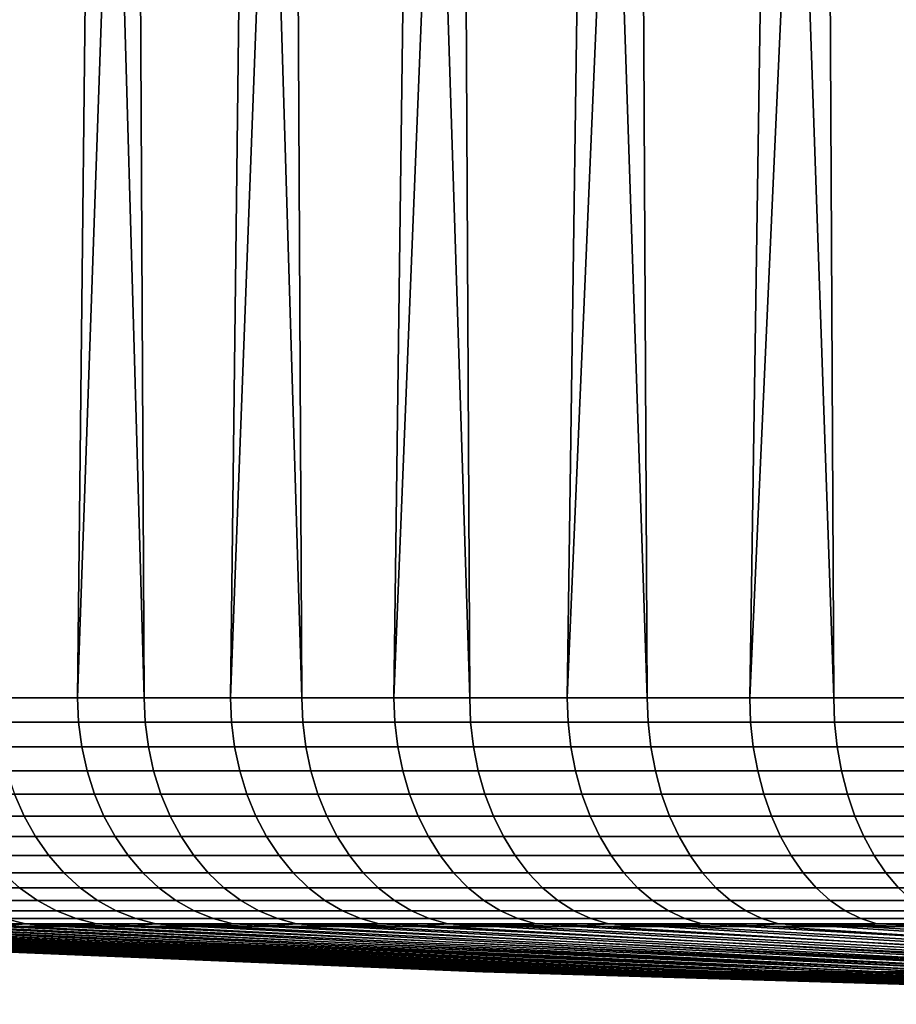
# Model space of a CAD drawing. Header units: metres. Extents: x -166 to 33, y -71 to 34.
# Tile 72 of 256: x -5.12 to -1.29, y -71.34 to -67.04. Entities that reach past the tile are written whole.
import ezdxf

# ---------------------------------------------------------------- set-up
doc = ezdxf.new("R2010")
doc.units = ezdxf.units.M
doc.layers.add('solid_12208131', color=7, linetype='CONTINUOUS')

msp = doc.modelspace()

# ---------------------------------------------------------------- linework, layer by layer
at = {"layer": 'solid_12208131'}
for points in [[(-5.281294, -56.073952, 54.67411), (-5.037714, -56.099998, 54.323673), (-5.487675, -69.997673, 54.976322), (-5.349568, -56.099998, 54.77005)], [(-5.487675, -69.997673, 54.976322), (-5.037714, -56.099998, 54.323673), (-4.713823, -56.099998, 53.885948), (-4.866391, -69.997673, 54.089035)], [(-4.575025, -69.997673, 78.29425), (-4.972073, -56.099998, 77.767075), (-5.286422, -56.099998, 77.322449), (-5.217487, -69.997673, 77.42218)], [(-4.851089, -56.073952, 77.927757), (-4.972073, -56.099998, 77.767075), (-4.575025, -69.997673, 78.29425), (-4.645736, -56.099998, 78.20298)], [(-4.646415, -56.073952, 53.80164), (-4.378137, -56.099998, 53.457207), (-4.866391, -69.997673, 54.089035), (-4.713823, -56.099998, 53.885948)], [(-4.866391, -69.997673, 54.089035), (-4.378137, -56.099998, 53.457207), (-4.030902, -56.099998, 53.037762), (-4.197982, -69.997673, 53.236687)], [(-3.886292, -69.997673, 79.130264), (-4.307653, -56.099998, 78.629837), (-4.645736, -56.099998, 78.20298), (-4.575025, -69.997673, 78.29425)], [(-4.184372, -56.073952, 78.776146), (-4.307653, -56.099998, 78.629837), (-3.886292, -69.997673, 79.130264), (-3.958076, -56.099998, 79.047325)], [(-3.965401, -56.073952, 52.964684), (-3.672378, -56.099998, 52.627926), (-4.197982, -69.997673, 53.236687), (-4.030902, -56.099998, 53.037762)], [(-4.197982, -69.997673, 53.236687), (-3.672378, -56.099998, 52.627926), (-3.302829, -56.099998, 52.228001), (-3.484407, -69.997673, 52.421776)], [(-3.153309, -69.997673, 79.927765), (-3.597261, -56.099998, 79.455147), (-3.958076, -56.099998, 79.047325), (-3.886292, -69.997673, 79.130264)], [(-3.472867, -56.073952, 79.587341), (-3.597261, -56.099998, 79.455147), (-3.153309, -69.997673, 79.927765), (-3.225479, -56.099998, 79.852997)], [(-3.240236, -56.073952, 52.16568), (-2.922529, -56.099998, 51.838284), (-3.484407, -69.997673, 52.421776), (-3.302829, -56.099998, 52.228001)], [(-3.484407, -69.997673, 52.421776), (-2.922529, -56.099998, 51.838284), (-2.531761, -56.099998, 51.459068), (-2.727761, -69.997673, 51.64669)], [(-2.378224, -69.997673, 80.68441), (-2.843003, -56.099998, 80.240578), (-3.225479, -56.099998, 79.852997), (-3.153309, -69.997673, 79.927765)], [(-2.718644, -56.073952, 80.358978), (-2.843003, -56.099998, 80.240578), (-2.378224, -69.997673, 80.68441), (-2.450118, -56.099998, 80.617599)], [(-2.47303, -56.073952, 51.406952), (-2.130815, -56.099998, 51.09063), (-2.727761, -69.997673, 51.64669), (-2.531761, -56.099998, 51.459068)], [(-2.727761, -69.997673, 51.64669), (-2.130815, -56.099998, 51.09063), (-1.719986, -56.099998, 50.733238), (-1.930262, -69.997673, 50.913708)], [(-1.563313, -69.997673, 81.39798), (-2.047114, -56.099998, 80.983788), (-2.450118, -56.099998, 80.617599), (-2.378224, -69.997673, 80.68441)], [(-1.923899, -56.073952, 81.088806), (-2.047114, -56.099998, 80.983788), (-1.563313, -69.997673, 81.39798), (-1.63429, -56.099998, 81.338875)], [(-1.666017, -56.073952, 50.690708), (-1.299581, -56.099998, 50.387169), (-1.930262, -69.997673, 50.913708), (-1.719986, -56.099998, 50.733238)], [(-1.930262, -69.997673, 50.913708), (-1.299581, -56.099998, 50.387169), (-0.869909, -56.099998, 50.052673), (-1.09425, -69.997673, 50.224976)], [(-0.710965, -69.997673, 82.066391), (-1.211954, -56.099998, 81.682587), (-1.63429, -56.099998, 81.338875), (-1.563313, -69.997673, 81.39798)], [(-4.861754, -70.104958, 54.092472), (-5.482859, -70.104958, 54.979504), (-5.487675, -69.997673, 54.976322), (-4.866391, -69.997673, 54.089035)], [(-5.212749, -70.104958, 77.418884), (-4.570472, -70.104958, 78.290703), (-4.575025, -69.997673, 78.29425), (-5.217487, -69.997673, 77.42218)], [(-4.193538, -70.104958, 53.240372), (-4.861754, -70.104958, 54.092472), (-4.866391, -69.997673, 54.089035), (-4.197982, -69.997673, 53.236687)], [(-4.570472, -70.104958, 78.290703), (-3.881938, -70.104958, 79.126472), (-3.886292, -69.997673, 79.130264), (-4.575025, -69.997673, 78.29425)], [(-3.48017, -70.104958, 52.425694), (-4.193538, -70.104958, 53.240372), (-4.197982, -69.997673, 53.236687), (-3.484407, -69.997673, 52.421776)], [(-3.881938, -70.104958, 79.126472), (-3.149167, -70.104958, 79.923744), (-3.153309, -69.997673, 79.927765), (-3.886292, -69.997673, 79.130264)], [(-2.723742, -70.104958, 51.650833), (-3.48017, -70.104958, 52.425694), (-3.484407, -69.997673, 52.421776), (-2.727761, -69.997673, 51.64669)], [(-3.149167, -70.104958, 79.923744), (-2.374306, -70.104958, 80.680168), (-2.378224, -69.997673, 80.68441), (-3.153309, -69.997673, 79.927765)], [(-1.926473, -70.104958, 50.91806), (-2.723742, -70.104958, 51.650833), (-2.727761, -69.997673, 51.64669), (-1.930262, -69.997673, 50.913708)], [(-2.374306, -70.104958, 80.680168), (-1.55963, -70.104958, 81.393539), (-1.563313, -69.997673, 81.39798), (-2.378224, -69.997673, 80.68441)], [(-1.090703, -70.104958, 50.229527), (-1.926473, -70.104958, 50.91806), (-1.930262, -69.997673, 50.913708), (-1.09425, -69.997673, 50.224976)], [(-1.55963, -70.104958, 81.393539), (-0.707527, -70.104958, 82.061752), (-0.710965, -69.997673, 82.066391), (-1.563313, -69.997673, 81.39798)], [(-5.482859, -70.104958, 54.979504), (-4.861754, -70.104958, 54.092472), (-4.847655, -70.212387, 54.102924), (-5.468215, -70.212387, 54.989178)], [(-4.570472, -70.104958, 78.290703), (-5.212749, -70.104958, 77.418884), (-5.198342, -70.212387, 77.408859), (-4.556629, -70.212387, 78.279915)], [(-4.861754, -70.104958, 54.092472), (-4.193538, -70.104958, 53.240372), (-4.180026, -70.212387, 53.251572), (-4.847655, -70.212387, 54.102924)], [(-3.881938, -70.104958, 79.126472), (-4.570472, -70.104958, 78.290703), (-4.556629, -70.212387, 78.279915), (-3.868699, -70.212387, 79.114952)], [(-4.193538, -70.104958, 53.240372), (-3.48017, -70.104958, 52.425694), (-3.467283, -70.212387, 52.437611), (-4.180026, -70.212387, 53.251572)], [(-3.149167, -70.104958, 79.923744), (-3.881938, -70.104958, 79.126472), (-3.868699, -70.212387, 79.114952), (-3.136571, -70.212387, 79.911522)], [(-3.48017, -70.104958, 52.425694), (-2.723742, -70.104958, 51.650833), (-2.711519, -70.212387, 51.663429), (-3.467283, -70.212387, 52.437611)], [(-2.374306, -70.104958, 80.680168), (-3.149167, -70.104958, 79.923744), (-3.136571, -70.212387, 79.911522), (-2.362391, -70.212387, 80.667282)], [(-2.723742, -70.104958, 51.650833), (-1.926473, -70.104958, 50.91806), (-1.914951, -70.212387, 50.931301), (-2.711519, -70.212387, 51.663429)], [(-1.55963, -70.104958, 81.393539), (-2.374306, -70.104958, 80.680168), (-2.362391, -70.212387, 80.667282), (-1.548429, -70.212387, 81.380028)], [(-1.926473, -70.104958, 50.91806), (-1.090703, -70.104958, 50.229527), (-1.079914, -70.212387, 50.24337), (-1.914951, -70.212387, 50.931301)], [(-0.707527, -70.104958, 82.061752), (-1.55963, -70.104958, 81.393539), (-1.548429, -70.212387, 81.380028), (-0.697075, -70.212387, 82.047653)], [(-5.468215, -70.212387, 54.989178), (-4.847655, -70.212387, 54.102924), (-4.82426, -70.317268, 54.12027), (-5.443915, -70.317268, 55.00523)], [(-4.556629, -70.212387, 78.279915), (-5.198342, -70.212387, 77.408859), (-5.174435, -70.317268, 77.392227), (-4.533658, -70.317268, 78.262009)], [(-4.847655, -70.212387, 54.102924), (-4.180026, -70.212387, 53.251572), (-4.157603, -70.317268, 53.270157), (-4.82426, -70.317268, 54.12027)], [(-3.868699, -70.212387, 79.114952), (-4.556629, -70.212387, 78.279915), (-4.533658, -70.317268, 78.262009), (-3.846731, -70.317268, 79.095833)], [(-4.180026, -70.212387, 53.251572), (-3.467283, -70.212387, 52.437611), (-3.4459, -70.317268, 52.457382), (-4.157603, -70.317268, 53.270157)], [(-3.136571, -70.212387, 79.911522), (-3.868699, -70.212387, 79.114952), (-3.846731, -70.317268, 79.095833), (-3.11567, -70.317268, 79.891235)], [(-3.467283, -70.212387, 52.437611), (-2.711519, -70.212387, 51.663429), (-2.691238, -70.317268, 51.68433), (-3.4459, -70.317268, 52.457382)], [(-2.362391, -70.212387, 80.667282), (-3.136571, -70.212387, 79.911522), (-3.11567, -70.317268, 79.891235), (-2.342618, -70.317268, 80.645897)], [(-2.711519, -70.212387, 51.663429), (-1.914951, -70.212387, 50.931301), (-1.895831, -70.317268, 50.95327), (-2.691238, -70.317268, 51.68433)], [(-1.548429, -70.212387, 81.380028), (-2.362391, -70.212387, 80.667282), (-2.342618, -70.317268, 80.645897), (-1.529844, -70.317268, 81.357605)], [(-1.914951, -70.212387, 50.931301), (-1.079914, -70.212387, 50.24337), (-1.062011, -70.317268, 50.266342), (-1.895831, -70.317268, 50.95327)], [(-0.697075, -70.212387, 82.047653), (-1.548429, -70.212387, 81.380028), (-1.529844, -70.317268, 81.357605), (-0.67973, -70.317268, 82.024261)], [(-5.443915, -70.317268, 55.00523), (-4.82426, -70.317268, 54.12027), (-4.791845, -70.418365, 54.144299), (-5.410247, -70.418365, 55.02747)], [(-4.533658, -70.317268, 78.262009), (-5.174435, -70.317268, 77.392227), (-5.141312, -70.418365, 77.369179), (-4.501831, -70.418365, 78.237206)], [(-4.82426, -70.317268, 54.12027), (-4.157603, -70.317268, 53.270157), (-4.126537, -70.418365, 53.295906), (-4.791845, -70.418365, 54.144299)], [(-3.846731, -70.317268, 79.095833), (-4.533658, -70.317268, 78.262009), (-4.501831, -70.418365, 78.237206), (-3.816294, -70.418365, 79.069344)], [(-4.157603, -70.317268, 53.270157), (-3.4459, -70.317268, 52.457382), (-3.416274, -70.418365, 52.484776), (-4.126537, -70.418365, 53.295906)], [(-3.11567, -70.317268, 79.891235), (-3.846731, -70.317268, 79.095833), (-3.816294, -70.418365, 79.069344), (-3.086711, -70.418365, 79.863136)], [(-3.4459, -70.317268, 52.457382), (-2.691238, -70.317268, 51.68433), (-2.663138, -70.418365, 51.713287), (-3.416274, -70.418365, 52.484776)], [(-2.342618, -70.317268, 80.645897), (-3.11567, -70.317268, 79.891235), (-3.086711, -70.418365, 79.863136), (-2.315223, -70.418365, 80.616272)], [(-2.691238, -70.317268, 51.68433), (-1.895831, -70.317268, 50.95327), (-1.86934, -70.418365, 50.983707), (-2.663138, -70.418365, 51.713287)], [(-1.529844, -70.317268, 81.357605), (-2.342618, -70.317268, 80.645897), (-2.315223, -70.418365, 80.616272), (-1.504093, -70.418365, 81.326538)], [(-1.895831, -70.317268, 50.95327), (-1.062011, -70.317268, 50.266342), (-1.037207, -70.418365, 50.298168), (-1.86934, -70.418365, 50.983707)], [(-0.67973, -70.317268, 82.024261), (-1.529844, -70.317268, 81.357605), (-1.504093, -70.418365, 81.326538), (-0.6557, -70.418365, 81.991844)], [(-5.141312, -70.418365, 77.369179), (-5.732861, -70.418365, 76.467804), (-5.689396, -70.514481, 76.440933), (-5.099365, -70.514481, 77.339996)], [(-5.410247, -70.418365, 55.02747), (-4.791845, -70.418365, 54.144299), (-4.750796, -70.514481, 54.174732), (-5.36761, -70.514481, 55.055634)], [(-4.501831, -70.418365, 78.237206), (-5.141312, -70.418365, 77.369179), (-5.099365, -70.514481, 77.339996), (-4.461526, -70.514481, 78.205795)], [(-4.791845, -70.418365, 54.144299), (-4.126537, -70.418365, 53.295906), (-4.087195, -70.514481, 53.328518), (-4.750796, -70.514481, 54.174732)], [(-3.816294, -70.418365, 79.069344), (-4.501831, -70.418365, 78.237206), (-4.461526, -70.514481, 78.205795), (-3.777748, -70.514481, 79.035789)], [(-4.126537, -70.418365, 53.295906), (-3.416274, -70.418365, 52.484776), (-3.378755, -70.514481, 52.51947), (-4.087195, -70.514481, 53.328518)], [(-3.086711, -70.418365, 79.863136), (-3.816294, -70.418365, 79.069344), (-3.777748, -70.514481, 79.035789), (-3.050039, -70.514481, 79.827553)], [(-3.416274, -70.418365, 52.484776), (-2.663138, -70.418365, 51.713287), (-2.627553, -70.514481, 51.749962), (-3.378755, -70.514481, 52.51947)], [(-2.315223, -70.418365, 80.616272), (-3.086711, -70.418365, 79.863136), (-3.050039, -70.514481, 79.827553), (-2.280531, -70.514481, 80.578758)], [(-2.663138, -70.418365, 51.713287), (-1.86934, -70.418365, 50.983707), (-1.835792, -70.514481, 51.022251), (-2.627553, -70.514481, 51.749962)], [(-1.504093, -70.418365, 81.326538), (-2.315223, -70.418365, 80.616272), (-2.280531, -70.514481, 80.578758), (-1.471483, -70.514481, 81.287193)], [(-1.86934, -70.418365, 50.983707), (-1.037207, -70.418365, 50.298168), (-1.005795, -70.514481, 50.338474), (-1.835792, -70.514481, 51.022251)], [(-0.6557, -70.418365, 81.991844), (-1.504093, -70.418365, 81.326538), (-1.471483, -70.514481, 81.287193), (-0.625267, -70.514481, 81.950798)], [(-5.099365, -70.514481, 77.339996), (-5.689396, -70.514481, 76.440933), (-5.637302, -70.604469, 76.40873), (-5.049092, -70.604469, 77.305023)], [(-5.36761, -70.514481, 55.055634), (-4.750796, -70.514481, 54.174732), (-4.701597, -70.604469, 54.211208), (-5.316509, -70.604469, 55.08939)], [(-4.461526, -70.514481, 78.205795), (-5.099365, -70.514481, 77.339996), (-5.049092, -70.604469, 77.305023), (-4.413219, -70.604469, 78.168144)], [(-4.750796, -70.514481, 54.174732), (-4.087195, -70.514481, 53.328518), (-4.040044, -70.604469, 53.367599), (-4.701597, -70.604469, 54.211208)], [(-3.777748, -70.514481, 79.035789), (-4.461526, -70.514481, 78.205795), (-4.413219, -70.604469, 78.168144), (-3.731551, -70.604469, 78.995583)], [(-4.087195, -70.514481, 53.328518), (-3.378755, -70.514481, 52.51947), (-3.333789, -70.604469, 52.561047), (-4.040044, -70.604469, 53.367599)], [(-3.050039, -70.514481, 79.827553), (-3.777748, -70.514481, 79.035789), (-3.731551, -70.604469, 78.995583), (-3.006086, -70.604469, 79.784904)], [(-3.378755, -70.514481, 52.51947), (-2.627553, -70.514481, 51.749962), (-2.584903, -70.604469, 51.793915), (-3.333789, -70.604469, 52.561047)], [(-2.280531, -70.514481, 80.578758), (-3.050039, -70.514481, 79.827553), (-3.006086, -70.604469, 79.784904), (-2.238952, -70.604469, 80.533791)], [(-2.627553, -70.514481, 51.749962), (-1.835792, -70.514481, 51.022251), (-1.795585, -70.604469, 51.068447), (-2.584903, -70.604469, 51.793915)], [(-1.471483, -70.514481, 81.287193), (-2.280531, -70.514481, 80.578758), (-2.238952, -70.604469, 80.533791), (-1.432399, -70.604469, 81.240044)], [(-1.835792, -70.514481, 51.022251), (-1.005795, -70.514481, 50.338474), (-0.968148, -70.604469, 50.38678), (-1.795585, -70.604469, 51.068447)], [(-0.625267, -70.514481, 81.950798), (-1.471483, -70.514481, 81.287193), (-1.432399, -70.604469, 81.240044), (-0.588793, -70.604469, 81.901596)], [(-5.049092, -70.604469, 77.305023), (-5.637302, -70.604469, 76.40873), (-5.577198, -70.687271, 76.371574), (-4.991087, -70.687271, 77.264664)], [(-5.316509, -70.604469, 55.08939), (-4.701597, -70.604469, 54.211208), (-4.644833, -70.687271, 54.253288), (-5.25755, -70.687271, 55.128338)], [(-4.413219, -70.604469, 78.168144), (-5.049092, -70.604469, 77.305023), (-4.991087, -70.687271, 77.264664), (-4.357485, -70.687271, 78.12471)], [(-4.701597, -70.604469, 54.211208), (-4.040044, -70.604469, 53.367599), (-3.985641, -70.687271, 53.412693), (-4.644833, -70.687271, 54.253288)], [(-3.731551, -70.604469, 78.995583), (-4.413219, -70.604469, 78.168144), (-4.357485, -70.687271, 78.12471), (-3.67825, -70.687271, 78.949196)], [(-4.040044, -70.604469, 53.367599), (-3.333789, -70.604469, 52.561047), (-3.281907, -70.687271, 52.60902), (-3.985641, -70.687271, 53.412693)], [(-3.006086, -70.604469, 79.784904), (-3.731551, -70.604469, 78.995583), (-3.67825, -70.687271, 78.949196), (-2.955374, -70.687271, 79.735695)], [(-3.333789, -70.604469, 52.561047), (-2.584903, -70.604469, 51.793915), (-2.535695, -70.687271, 51.844627), (-3.281907, -70.687271, 52.60902)], [(-2.238952, -70.604469, 80.533791), (-3.006086, -70.604469, 79.784904), (-2.955374, -70.687271, 79.735695), (-2.190979, -70.687271, 80.481911)], [(-2.584903, -70.604469, 51.793915), (-1.795585, -70.604469, 51.068447), (-1.749194, -70.687271, 51.12175), (-2.535695, -70.687271, 51.844627)], [(-1.432399, -70.604469, 81.240044), (-2.238952, -70.604469, 80.533791), (-2.190979, -70.687271, 80.481911), (-1.387305, -70.687271, 81.185638)], [(-1.795585, -70.604469, 51.068447), (-0.968148, -70.604469, 50.38678), (-0.924711, -70.687271, 50.442516), (-1.749194, -70.687271, 51.12175)], [(-0.588793, -70.604469, 81.901596), (-1.432399, -70.604469, 81.240044), (-1.387305, -70.687271, 81.185638), (-0.546711, -70.687271, 81.844833)], [(-4.991087, -70.687271, 77.264664), (-5.577198, -70.687271, 76.371574), (-5.509795, -70.761894, 76.32991), (-4.926039, -70.761894, 77.219406)], [(-5.25755, -70.687271, 55.128338), (-4.644833, -70.687271, 54.253288), (-4.581176, -70.761894, 54.300484), (-5.191431, -70.761894, 55.172016)], [(-4.357485, -70.687271, 78.12471), (-4.991087, -70.687271, 77.264664), (-4.926039, -70.761894, 77.219406), (-4.294982, -70.761894, 78.075996)], [(-4.644833, -70.687271, 54.253288), (-3.985641, -70.687271, 53.412693), (-3.924632, -70.761894, 53.463264), (-4.581176, -70.761894, 54.300484)], [(-3.67825, -70.687271, 78.949196), (-4.357485, -70.687271, 78.12471), (-4.294982, -70.761894, 78.075996), (-3.618476, -70.761894, 78.897171)], [(-3.985641, -70.687271, 53.412693), (-3.281907, -70.687271, 52.60902), (-3.223726, -70.761894, 52.662819), (-3.924632, -70.761894, 53.463264)], [(-2.955374, -70.687271, 79.735695), (-3.67825, -70.687271, 78.949196), (-3.618476, -70.761894, 78.897171), (-2.898505, -70.761894, 79.680511)], [(-3.281907, -70.687271, 52.60902), (-2.535695, -70.687271, 51.844627), (-2.480512, -70.761894, 51.901497), (-3.223726, -70.761894, 52.662819)], [(-2.190979, -70.687271, 80.481911), (-2.955374, -70.687271, 79.735695), (-2.898505, -70.761894, 79.680511), (-2.13718, -70.761894, 80.423729)], [(-2.535695, -70.687271, 51.844627), (-1.749194, -70.687271, 51.12175), (-1.69717, -70.761894, 51.181522), (-2.480512, -70.761894, 51.901497)], [(-1.387305, -70.687271, 81.185638), (-2.190979, -70.687271, 80.481911), (-2.13718, -70.761894, 80.423729), (-1.336735, -70.761894, 81.124634)], [(-1.749194, -70.687271, 51.12175), (-0.924711, -70.687271, 50.442516), (-0.875999, -70.761894, 50.505016), (-1.69717, -70.761894, 51.181522)], [(-0.546711, -70.687271, 81.844833), (-1.387305, -70.687271, 81.185638), (-1.336735, -70.761894, 81.124634), (-0.499518, -70.761894, 81.781174)], [(-4.926039, -70.761894, 77.219406), (-5.509795, -70.761894, 76.32991), (-5.435892, -70.827469, 76.284218), (-4.854717, -70.827469, 77.169785)], [(-5.191431, -70.761894, 55.172016), (-4.581176, -70.761894, 54.300484), (-4.51138, -70.827469, 54.352226), (-5.118936, -70.827469, 55.219906)], [(-4.294982, -70.761894, 78.075996), (-4.926039, -70.761894, 77.219406), (-4.854717, -70.827469, 77.169785), (-4.226452, -70.827469, 78.022591)], [(-4.581176, -70.761894, 54.300484), (-3.924632, -70.761894, 53.463264), (-3.85774, -70.827469, 53.518711), (-4.51138, -70.827469, 54.352226)], [(-3.618476, -70.761894, 78.897171), (-4.294982, -70.761894, 78.075996), (-4.226452, -70.827469, 78.022591), (-3.552938, -70.827469, 78.840126)], [(-3.924632, -70.761894, 53.463264), (-3.223726, -70.761894, 52.662819), (-3.159933, -70.827469, 52.721806), (-3.85774, -70.827469, 53.518711)], [(-2.898505, -70.761894, 79.680511), (-3.618476, -70.761894, 78.897171), (-3.552938, -70.827469, 78.840126), (-2.83615, -70.827469, 79.620003)], [(-3.223726, -70.761894, 52.662819), (-2.480512, -70.761894, 51.901497), (-2.420006, -70.827469, 51.963848), (-3.159933, -70.827469, 52.721806)], [(-2.13718, -70.761894, 80.423729), (-2.898505, -70.761894, 79.680511), (-2.83615, -70.827469, 79.620003), (-2.078193, -70.827469, 80.359932)], [(-2.480512, -70.761894, 51.901497), (-1.69717, -70.761894, 51.181522), (-1.640129, -70.827469, 51.247063), (-2.420006, -70.827469, 51.963848)], [(-1.336735, -70.761894, 81.124634), (-2.13718, -70.761894, 80.423729), (-2.078193, -70.827469, 80.359932), (-1.281288, -70.827469, 81.057739)], [(-1.69717, -70.761894, 51.181522), (-0.875999, -70.761894, 50.505016), (-0.82259, -70.827469, 50.573547), (-1.640129, -70.827469, 51.247063)], [(-0.499518, -70.761894, 81.781174), (-1.336735, -70.761894, 81.124634), (-1.281288, -70.827469, 81.057739), (-0.447774, -70.827469, 81.71138)], [(-5.678625, -70.827469, 56.119205), (-5.118936, -70.827469, 55.219906), (-5.040923, -70.883209, 55.271439), (-5.597937, -70.883209, 56.166439)], [(-4.854717, -70.827469, 77.169785), (-5.435892, -70.827469, 76.284218), (-5.356364, -70.883209, 76.235054), (-4.777968, -70.883209, 77.116386)], [(-5.118936, -70.827469, 55.219906), (-4.51138, -70.827469, 54.352226), (-4.436272, -70.883209, 54.407909), (-5.040923, -70.883209, 55.271439)], [(-4.226452, -70.827469, 78.022591), (-4.854717, -70.827469, 77.169785), (-4.777968, -70.883209, 77.116386), (-4.152706, -70.883209, 77.965118)], [(-4.51138, -70.827469, 54.352226), (-3.85774, -70.827469, 53.518711), (-3.785757, -70.883209, 53.578377), (-4.436272, -70.883209, 54.407909)], [(-3.552938, -70.827469, 78.840126), (-4.226452, -70.827469, 78.022591), (-4.152706, -70.883209, 77.965118), (-3.482411, -70.883209, 78.778748)], [(-3.85774, -70.827469, 53.518711), (-3.159933, -70.827469, 52.721806), (-3.091286, -70.883209, 52.785282), (-3.785757, -70.883209, 53.578377)], [(-2.83615, -70.827469, 79.620003), (-3.552938, -70.827469, 78.840126), (-3.482411, -70.883209, 78.778748), (-2.769051, -70.883209, 79.554893)], [(-3.159933, -70.827469, 52.721806), (-2.420006, -70.827469, 51.963848), (-2.354896, -70.883209, 52.030949), (-3.091286, -70.883209, 52.785282)], [(-2.078193, -70.827469, 80.359932), (-2.83615, -70.827469, 79.620003), (-2.769051, -70.883209, 79.554893), (-2.014717, -70.883209, 80.291283)], [(-2.420006, -70.827469, 51.963848), (-1.640129, -70.827469, 51.247063), (-1.578747, -70.883209, 51.317589), (-2.354896, -70.883209, 52.030949)], [(-1.281288, -70.827469, 81.057739), (-2.078193, -70.827469, 80.359932), (-2.014717, -70.883209, 80.291283), (-1.221622, -70.883209, 80.985756)], [(-1.640129, -70.827469, 51.247063), (-0.82259, -70.827469, 50.573547), (-0.765116, -70.883209, 50.647293), (-1.578747, -70.883209, 51.317589)], [(-5.597937, -70.883209, 56.166439), (-5.040923, -70.883209, 55.271439), (-4.958317, -70.928459, 55.326008), (-5.512498, -70.928459, 56.216457)], [(-4.777968, -70.883209, 77.116386), (-5.356364, -70.883209, 76.235054), (-5.272154, -70.928459, 76.182999), (-4.6967, -70.928459, 77.059853)], [(-5.040923, -70.883209, 55.271439), (-4.436272, -70.883209, 54.407909), (-4.356741, -70.928459, 54.466869), (-4.958317, -70.928459, 55.326008)], [(-4.152706, -70.883209, 77.965118), (-4.777968, -70.883209, 77.116386), (-4.6967, -70.928459, 77.059853), (-4.074618, -70.928459, 77.904259)], [(-4.436272, -70.883209, 54.407909), (-3.785757, -70.883209, 53.578377), (-3.709535, -70.928459, 53.64156), (-4.356741, -70.928459, 54.466869)], [(-3.482411, -70.883209, 78.778748), (-4.152706, -70.883209, 77.965118), (-4.074618, -70.928459, 77.904259), (-3.407733, -70.928459, 78.713753)], [(-3.785757, -70.883209, 53.578377), (-3.091286, -70.883209, 52.785282), (-3.018596, -70.928459, 52.852497), (-3.709535, -70.928459, 53.64156)], [(-2.769051, -70.883209, 79.554893), (-3.482411, -70.883209, 78.778748), (-3.407733, -70.928459, 78.713753), (-2.698001, -70.928459, 79.485954)], [(-3.091286, -70.883209, 52.785282), (-2.354896, -70.883209, 52.030949), (-2.285952, -70.928459, 52.102001), (-3.018596, -70.928459, 52.852497)], [(-2.014717, -70.883209, 80.291283), (-2.769051, -70.883209, 79.554893), (-2.698001, -70.928459, 79.485954), (-1.947503, -70.928459, 80.218597)], [(-2.354896, -70.883209, 52.030949), (-1.578747, -70.883209, 51.317589), (-1.513751, -70.928459, 51.392265), (-2.285952, -70.928459, 52.102001)], [(-1.221622, -70.883209, 80.985756), (-2.014717, -70.883209, 80.291283), (-1.947503, -70.928459, 80.218597), (-1.158442, -70.928459, 80.909538)], [(-1.578747, -70.883209, 51.317589), (-0.765116, -70.883209, 50.647293), (-0.704259, -70.928459, 50.725384), (-1.513751, -70.928459, 51.392265)], [(-5.512498, -70.928459, 56.216457), (-4.958317, -70.928459, 55.326008), (-4.872098, -70.962677, 55.382965), (-5.423321, -70.962677, 56.268661)], [(-4.6967, -70.928459, 77.059853), (-5.272154, -70.928459, 76.182999), (-5.18426, -70.962677, 76.128662), (-4.611876, -70.962677, 77.000832)], [(-4.958317, -70.928459, 55.326008), (-4.356741, -70.928459, 54.466869), (-4.273732, -70.962677, 54.528408), (-4.872098, -70.962677, 55.382965)], [(-4.074618, -70.928459, 77.904259), (-4.6967, -70.928459, 77.059853), (-4.611876, -70.962677, 77.000832), (-3.993114, -70.962677, 77.840736)], [(-4.356741, -70.928459, 54.466869), (-3.709535, -70.928459, 53.64156), (-3.629979, -70.962677, 53.7075), (-4.273732, -70.962677, 54.528408)], [(-3.407733, -70.928459, 78.713753), (-4.074618, -70.928459, 77.904259), (-3.993114, -70.962677, 77.840736), (-3.329787, -70.962677, 78.645912)], [(-3.709535, -70.928459, 53.64156), (-3.018596, -70.928459, 52.852497), (-2.942727, -70.962677, 52.922649), (-3.629979, -70.962677, 53.7075)], [(-2.698001, -70.928459, 79.485954), (-3.407733, -70.928459, 78.713753), (-3.329787, -70.962677, 78.645912), (-2.623842, -70.962677, 79.413994)], [(-3.018596, -70.928459, 52.852497), (-2.285952, -70.928459, 52.102001), (-2.213992, -70.962677, 52.176159), (-2.942727, -70.962677, 52.922649)], [(-1.947503, -70.928459, 80.218597), (-2.698001, -70.928459, 79.485954), (-2.623842, -70.962677, 79.413994), (-1.877349, -70.962677, 80.142731)], [(-2.285952, -70.928459, 52.102001), (-1.513751, -70.928459, 51.392265), (-1.445912, -70.962677, 51.470215), (-2.213992, -70.962677, 52.176159)], [(-1.158442, -70.928459, 80.909538), (-1.947503, -70.928459, 80.218597), (-1.877349, -70.962677, 80.142731), (-1.092498, -70.962677, 80.829979)], [(-1.513751, -70.928459, 51.392265), (-0.704259, -70.928459, 50.725384), (-0.640738, -70.962677, 50.806885), (-1.445912, -70.962677, 51.470215)], [(-7.317914, -70.985466, 61.097816), (-7.17575, -70.996544, 60.985661), (-2.621494, -71.194702, 62.341084), (-7.30694, -70.996544, 61.493896)], [(-7.025357, -70.985466, 60.102467), (-6.871618, -70.996544, 59.980995), (-2.403134, -71.194702, 61.598167), (-7.030606, -70.996544, 60.481236)], [(-6.679342, -70.985466, 59.124416), (-6.512604, -70.996544, 58.99461), (-2.144873, -71.194702, 60.868168), (-6.698907, -70.996544, 59.485332)], [(-6.280884, -70.985466, 58.166531), (-6.099796, -70.996544, 58.029503), (-1.84747, -71.194702, 60.153217), (-6.31285, -70.996544, 58.509212)], [(-5.831151, -70.985466, 57.231621), (-5.634449, -70.996544, 57.088596), (-1.511796, -71.194702, 59.455414), (-5.873606, -70.996544, 57.555843)], [(-5.18426, -70.962677, 76.128662), (-5.708586, -70.962677, 75.226784), (-5.615151, -70.985466, 75.175797), (-5.093723, -70.985466, 76.072693)], [(-5.093723, -70.985466, 76.072693), (-5.615151, -70.985466, 75.175797), (-5.207542, -70.996544, 75.674934)], [(-5.423321, -70.962677, 56.268661), (-4.872098, -70.962677, 55.382965), (-4.783286, -70.985466, 55.441631), (-5.331463, -70.985466, 56.322433)], [(-5.331463, -70.985466, 56.322433), (-5.117978, -70.996544, 56.174759), (-1.138837, -71.194702, 58.77681), (-5.38251, -70.996544, 56.62812)], [(-5.331463, -70.985466, 56.322433), (-4.783286, -70.985466, 55.441631), (-5.117978, -70.996544, 56.174759)], [(-5.093723, -70.985466, 76.072693), (-5.207542, -70.996544, 75.674934), (-0.961391, -71.194702, 73.518105), (-4.934726, -70.996544, 76.12336)], [(-4.611876, -70.962677, 77.000832), (-5.18426, -70.962677, 76.128662), (-5.093723, -70.985466, 76.072693), (-4.524502, -70.985466, 76.940048)], [(-4.783286, -70.985466, 55.441631), (-4.841054, -70.996544, 55.728855), (-5.117978, -70.996544, 56.174759)], [(-5.093723, -70.985466, 76.072693), (-4.934726, -70.996544, 76.12336), (-4.649657, -70.996544, 76.564095)], [(-4.524502, -70.985466, 76.940048), (-5.093723, -70.985466, 76.072693), (-4.649657, -70.996544, 76.564095)], [(-4.872098, -70.962677, 55.382965), (-4.273732, -70.962677, 54.528408), (-4.188226, -70.985466, 54.591801), (-4.783286, -70.985466, 55.441631)], [(-4.783286, -70.985466, 55.441631), (-4.551949, -70.996544, 55.290756), (-0.729685, -71.194702, 58.119392), (-4.841054, -70.996544, 55.728855)], [(-4.783286, -70.985466, 55.441631), (-4.188226, -70.985466, 54.591801), (-4.551949, -70.996544, 55.290756)], [(-4.524502, -70.985466, 76.940048), (-4.649657, -70.996544, 76.564095), (-0.536533, -71.194702, 74.165489), (-4.352552, -70.996544, 76.996811)], [(-3.993114, -70.962677, 77.840736), (-4.611876, -70.962677, 77.000832), (-4.524502, -70.985466, 76.940048), (-3.909158, -70.985466, 77.775307)], [(-4.188226, -70.985466, 54.591801), (-4.250881, -70.996544, 54.860786), (-4.551949, -70.996544, 55.290756)], [(-4.524502, -70.985466, 76.940048), (-4.352552, -70.996544, 76.996811), (-4.043637, -70.996544, 77.421181)], [(-3.909158, -70.985466, 77.775307), (-4.524502, -70.985466, 76.940048), (-4.043637, -70.996544, 77.421181)], [(-4.273732, -70.962677, 54.528408), (-3.629979, -70.962677, 53.7075), (-3.54803, -70.985466, 53.775429), (-4.188226, -70.985466, 54.591801)], [(-4.188226, -70.985466, 54.591801), (-3.938081, -70.996544, 54.439278), (-0.285542, -71.194702, 57.485088), (-4.250881, -70.996544, 54.860786)], [(-4.188226, -70.985466, 54.591801), (-3.54803, -70.985466, 53.775429), (-3.938081, -70.996544, 54.439278)], [(-3.909158, -70.985466, 77.775307), (-4.043637, -70.996544, 77.421181), (-0.07725, -71.194702, 74.78891), (-3.723146, -70.996544, 77.836868)], [(-3.329787, -70.962677, 78.645912), (-3.993114, -70.962677, 77.840736), (-3.909158, -70.985466, 77.775307), (-3.249497, -70.985466, 78.576035)], [(-3.54803, -70.985466, 53.775429), (-3.613785, -70.996544, 54.026546), (-3.938081, -70.996544, 54.439278)], [(-3.909158, -70.985466, 77.775307), (-3.723146, -70.996544, 77.836868), (-3.391323, -70.996544, 78.243576)], [(-3.249497, -70.985466, 78.576035), (-3.909158, -70.985466, 77.775307), (-3.391323, -70.996544, 78.243576)], [(-3.629979, -70.962677, 53.7075), (-2.942727, -70.962677, 52.922649), (-2.864576, -70.985466, 52.994915), (-3.54803, -70.985466, 53.775429)], [(-3.54803, -70.985466, 53.775429), (-3.27824, -70.996544, 53.62291), (0.192291, -71.194702, 56.875763), (-3.613785, -70.996544, 54.026546)], [(-3.54803, -70.985466, 53.775429), (-2.864576, -70.985466, 52.994915), (-3.27824, -70.996544, 53.62291)], [(-3.249497, -70.985466, 78.576035), (-3.391323, -70.996544, 78.243576), (0.415112, -71.194702, 75.386559), (-3.048419, -70.996544, 78.640976)], [(-2.623842, -70.962677, 79.413994), (-3.329787, -70.962677, 78.645912), (-3.249497, -70.985466, 78.576035), (-2.547453, -70.985466, 79.339867)], [(-2.864576, -70.985466, 52.994915), (-2.9317, -70.996544, 53.228672), (-3.27824, -70.996544, 53.62291)], [(-3.249497, -70.985466, 78.576035), (-3.048419, -70.996544, 78.640976), (-2.694695, -70.996544, 79.028786)], [(-2.547453, -70.985466, 79.339867), (-3.249497, -70.985466, 78.576035), (-2.694695, -70.996544, 79.028786)], [(-2.942727, -70.962677, 52.922649), (-2.213992, -70.962677, 52.176159), (-2.139868, -70.985466, 52.252548), (-2.864576, -70.985466, 52.994915)], [(-2.864576, -70.985466, 52.994915), (-2.574429, -70.996544, 52.844131), (0.702411, -71.194702, 56.293198), (-2.9317, -70.996544, 53.228672)], [(-2.864576, -70.985466, 52.994915), (-2.139868, -70.985466, 52.252548), (-2.574429, -70.996544, 52.844131)], [(-2.547453, -70.985466, 79.339867), (-2.694695, -70.996544, 79.028786), (0.939107, -71.194702, 75.95668), (-2.33042, -70.996544, 79.4067)], [(-1.877349, -70.962677, 80.142731), (-2.623842, -70.962677, 79.413994), (-2.547453, -70.985466, 79.339867), (-1.805086, -70.985466, 80.064575)], [(-2.139868, -70.985466, 52.252548), (-2.206697, -70.996544, 52.469582), (-2.574429, -70.996544, 52.844131)], [(-2.547453, -70.985466, 79.339867), (-2.33042, -70.996544, 79.4067), (-1.95587, -70.996544, 79.774429)], [(-1.805086, -70.985466, 80.064575), (-2.547453, -70.985466, 79.339867), (-1.95587, -70.996544, 79.774429)], [(-2.213992, -70.962677, 52.176159), (-1.445912, -70.962677, 51.470215), (-1.376032, -70.985466, 51.550503), (-2.139868, -70.985466, 52.252548)], [(-2.139868, -70.985466, 52.252548), (-1.828785, -70.996544, 52.105305), (1.243322, -71.194702, 55.739105), (-2.206697, -70.996544, 52.469582)], [(-2.139868, -70.985466, 52.252548), (-1.376032, -70.985466, 51.550503), (-1.828785, -70.996544, 52.105305)], [(-1.805086, -70.985466, 80.064575), (-1.95587, -70.996544, 79.774429), (1.493199, -71.194702, 76.497589), (-1.571329, -70.996544, 80.131699)], [(-1.092498, -70.962677, 80.829979), (-1.877349, -70.962677, 80.142731), (-1.805086, -70.985466, 80.064575), (-1.024572, -70.985466, 80.748032)], [(-1.376032, -70.985466, 51.550503), (-1.440979, -70.996544, 51.751579), (-1.828785, -70.996544, 52.105305)], [(-1.805086, -70.985466, 80.064575), (-1.571329, -70.996544, 80.131699), (-1.17709, -70.996544, 80.478241)], [(-1.024572, -70.985466, 80.748032), (-1.805086, -70.985466, 80.064575), (-1.17709, -70.996544, 80.478241)], [(-1.445912, -70.962677, 51.470215), (-0.640738, -70.962677, 50.806885), (-0.575308, -70.985466, 50.890842), (-1.376032, -70.985466, 51.550503)], [(-1.376032, -70.985466, 51.550503), (-1.043573, -70.996544, 51.408676), (1.813438, -71.194702, 55.215111), (-1.440979, -70.996544, 51.751579)], [(-1.376032, -70.985466, 51.550503), (-0.575308, -70.985466, 50.890842), (-1.043573, -70.996544, 51.408676)], [(-7.846816, -70.996544, 66.174965), (-3.096564, -71.194702, 66.172096), (-3.06628, -71.194702, 66.945839), (-7.834763, -70.996544, 66.699722)], [(-7.846816, -70.996544, 66.174965), (-7.844405, -70.996544, 65.650078), (-3.096564, -71.194702, 66.172096)], [(-7.827532, -70.996544, 65.125458), (-3.084914, -71.194702, 65.397842), (-3.096564, -71.194702, 66.172096), (-7.844405, -70.996544, 65.650078)], [(-7.808255, -70.996544, 67.223946), (-7.834763, -70.996544, 66.699722), (-3.06628, -71.194702, 66.945839)], [(-7.827532, -70.996544, 65.125458), (-7.79621, -70.996544, 64.601494), (-3.084914, -71.194702, 65.397842)], [(-7.808255, -70.996544, 67.223946), (-3.06628, -71.194702, 66.945839), (-2.994151, -71.194702, 67.716812), (-7.767312, -70.996544, 67.747246)], [(-7.750462, -70.996544, 64.078598), (-3.031363, -71.194702, 64.625351), (-3.084914, -71.194702, 65.397842), (-7.79621, -70.996544, 64.601494)], [(-7.711966, -70.996544, 68.269211), (-7.767312, -70.996544, 67.747246), (-2.994151, -71.194702, 67.716812)], [(-7.750462, -70.996544, 64.078598), (-7.690324, -70.996544, 63.557163), (-3.031363, -71.194702, 64.625351)], [(-7.711966, -70.996544, 68.269211), (-2.994151, -71.194702, 67.716812), (-2.880387, -71.194702, 68.48275), (-7.642259, -70.996544, 68.789459)], [(-7.61584, -70.996544, 63.037579), (-2.93607, -71.194702, 63.856899), (-3.031363, -71.194702, 64.625351), (-7.690324, -70.996544, 63.557163)], [(-7.558243, -70.996544, 69.307587), (-7.642259, -70.996544, 68.789459), (-2.880387, -71.194702, 68.48275)], [(-7.61584, -70.996544, 63.037579), (-7.527069, -70.996544, 62.520245), (-2.93607, -71.194702, 63.856899)], [(-7.459982, -70.996544, 69.823196), (-7.558243, -70.996544, 69.307587), (-2.880387, -71.194702, 68.48275), (-2.725324, -71.194702, 69.241409)], [(-7.424076, -70.996544, 62.005554), (-2.799313, -71.194702, 63.09473), (-2.93607, -71.194702, 63.856899), (-7.527069, -70.996544, 62.520245)], [(-7.347551, -70.996544, 70.335915), (-7.459982, -70.996544, 69.823196), (-2.725324, -71.194702, 69.241409)], [(-7.424076, -70.996544, 62.005554), (-7.30694, -70.996544, 61.493896), (-2.621494, -71.194702, 62.341084), (-2.799313, -71.194702, 63.09473)], [(-7.221036, -70.996544, 70.845329), (-7.347551, -70.996544, 70.335915), (-2.725324, -71.194702, 69.241409), (-2.529415, -71.194702, 69.990555)], [(-7.080532, -70.996544, 71.351074), (-7.221036, -70.996544, 70.845329), (-2.529415, -71.194702, 69.990555)], [(-7.17575, -70.996544, 60.985661), (-7.030606, -70.996544, 60.481236), (-2.403134, -71.194702, 61.598167), (-2.621494, -71.194702, 62.341084)], [(-6.926146, -70.996544, 71.852745), (-7.080532, -70.996544, 71.351074), (-2.529415, -71.194702, 69.990555), (-2.293235, -71.194702, 70.727997)], [(-6.757995, -70.996544, 72.349976), (-6.926146, -70.996544, 71.852745), (-2.293235, -71.194702, 70.727997)], [(-6.871618, -70.996544, 59.980995), (-6.698907, -70.996544, 59.485332), (-2.144873, -71.194702, 60.868168), (-2.403134, -71.194702, 61.598167)], [(-6.576206, -70.996544, 72.842392), (-6.757995, -70.996544, 72.349976), (-2.293235, -71.194702, 70.727997), (-2.017477, -71.194702, 71.451576)], [(-6.380919, -70.996544, 73.329605), (-6.576206, -70.996544, 72.842392), (-2.017477, -71.194702, 71.451576)], [(-6.512604, -70.996544, 58.99461), (-6.31285, -70.996544, 58.509212), (-1.84747, -71.194702, 60.153217), (-2.144873, -71.194702, 60.868168)], [(-6.172282, -70.996544, 73.811249), (-6.380919, -70.996544, 73.329605), (-2.017477, -71.194702, 71.451576), (-1.70295, -71.194702, 72.159157)], [(-5.950452, -70.996544, 74.286964), (-6.172282, -70.996544, 73.811249), (-1.70295, -71.194702, 72.159157)], [(-6.099796, -70.996544, 58.029503), (-5.873606, -70.996544, 57.555843), (-1.511796, -71.194702, 59.455414), (-1.84747, -71.194702, 60.153217)], [(-5.715598, -70.996544, 74.756386), (-5.950452, -70.996544, 74.286964), (-1.70295, -71.194702, 72.159157), (-1.350577, -71.194702, 72.848679)], [(-5.467899, -70.996544, 75.219162), (-5.715598, -70.996544, 74.756386), (-1.350577, -71.194702, 72.848679)], [(-5.634449, -70.996544, 57.088596), (-5.38251, -70.996544, 56.62812), (-1.138837, -71.194702, 58.77681), (-1.511796, -71.194702, 59.455414)], [(-5.207542, -70.996544, 75.674934), (-5.467899, -70.996544, 75.219162), (-1.350577, -71.194702, 72.848679), (-0.961391, -71.194702, 73.518105)], [(-5.117978, -70.996544, 56.174759), (-4.841054, -70.996544, 55.728855), (-0.729685, -71.194702, 58.119392), (-1.138837, -71.194702, 58.77681)], [(-4.649657, -70.996544, 76.564095), (-4.934726, -70.996544, 76.12336), (-0.961391, -71.194702, 73.518105), (-0.536533, -71.194702, 74.165489)], [(-4.551949, -70.996544, 55.290756), (-4.250881, -70.996544, 54.860786), (-0.285542, -71.194702, 57.485088), (-0.729685, -71.194702, 58.119392)], [(-4.043637, -70.996544, 77.421181), (-4.352552, -70.996544, 76.996811), (-0.536533, -71.194702, 74.165489), (-0.07725, -71.194702, 74.78891)], [(-3.938081, -70.996544, 54.439278), (-3.613785, -70.996544, 54.026546), (0.192291, -71.194702, 56.875763), (-0.285542, -71.194702, 57.485088)], [(-3.391323, -70.996544, 78.243576), (-3.723146, -70.996544, 77.836868), (-0.07725, -71.194702, 74.78891), (0.415112, -71.194702, 75.386559)], [(-3.27824, -70.996544, 53.62291), (-2.9317, -70.996544, 53.228672), (0.702411, -71.194702, 56.293198), (0.192291, -71.194702, 56.875763)], [(-2.694695, -70.996544, 79.028786), (-3.048419, -70.996544, 78.640976), (0.415112, -71.194702, 75.386559), (0.939107, -71.194702, 75.95668)], [(-2.574429, -70.996544, 52.844131), (-2.206697, -70.996544, 52.469582), (1.243322, -71.194702, 55.739105), (0.702411, -71.194702, 56.293198)], [(-1.95587, -70.996544, 79.774429), (-2.33042, -70.996544, 79.4067), (0.939107, -71.194702, 75.95668), (1.493199, -71.194702, 76.497589)], [(-1.828785, -70.996544, 52.105305), (-1.440979, -70.996544, 51.751579), (1.813438, -71.194702, 55.215111), (1.243322, -71.194702, 55.739105)], [(-1.17709, -70.996544, 80.478241), (-1.571329, -70.996544, 80.131699), (1.493199, -71.194702, 76.497589), (2.075763, -71.194702, 77.007706)], [(1.669416, -71.336739, 66.114723), (1.689605, -71.336739, 66.630531), (-3.06628, -71.194702, 66.945839), (-3.096564, -71.194702, 66.172096)], [(1.677183, -71.336739, 65.598579), (1.669416, -71.336739, 66.114723), (-3.096564, -71.194702, 66.172096), (-3.084914, -71.194702, 65.397842)], [(1.712881, -71.336739, 65.083611), (1.677183, -71.336739, 65.598579), (-3.084914, -71.194702, 65.397842), (-3.031363, -71.194702, 64.625351)], [(1.689605, -71.336739, 66.630531), (1.737689, -71.336739, 67.144485), (-2.994151, -71.194702, 67.716812), (-3.06628, -71.194702, 66.945839)], [(1.776407, -71.336739, 64.571335), (1.712881, -71.336739, 65.083611), (-3.031363, -71.194702, 64.625351), (-2.93607, -71.194702, 63.856899)], [(1.737689, -71.336739, 67.144485), (1.813527, -71.336739, 67.65509), (-2.880387, -71.194702, 68.48275), (-2.994151, -71.194702, 67.716812)], [(1.867574, -71.336739, 64.063248), (1.776407, -71.336739, 64.571335), (-2.93607, -71.194702, 63.856899), (-2.799313, -71.194702, 63.09473)], [(1.813527, -71.336739, 67.65509), (1.916898, -71.336739, 68.160835), (-2.725324, -71.194702, 69.241409), (-2.880387, -71.194702, 68.48275)], [(1.986115, -71.336739, 63.560841), (1.867574, -71.336739, 64.063248), (-2.799313, -71.194702, 63.09473), (-2.621494, -71.194702, 62.341084)], [(1.916898, -71.336739, 68.160835), (2.047498, -71.336739, 68.66024), (-2.529415, -71.194702, 69.990555), (-2.725324, -71.194702, 69.241409)], [(2.131681, -71.336739, 63.065586), (1.986115, -71.336739, 63.560841), (-2.621494, -71.194702, 62.341084), (-2.403134, -71.194702, 61.598167)], [(2.047498, -71.336739, 68.66024), (2.204943, -71.336739, 69.151848), (-2.293235, -71.194702, 70.727997), (-2.529415, -71.194702, 69.990555)], [(2.303846, -71.336739, 62.578941), (2.131681, -71.336739, 63.065586), (-2.403134, -71.194702, 61.598167), (-2.144873, -71.194702, 60.868168)], [(2.204943, -71.336739, 69.151848), (2.388773, -71.336739, 69.634209), (-2.017477, -71.194702, 71.451576), (-2.293235, -71.194702, 70.727997)], [(2.502106, -71.336739, 62.102333), (2.303846, -71.336739, 62.578941), (-2.144873, -71.194702, 60.868168), (-1.84747, -71.194702, 60.153217)], [(2.388773, -71.336739, 69.634209), (2.598448, -71.336739, 70.105911), (-1.70295, -71.194702, 72.159157), (-2.017477, -71.194702, 71.451576)], [(2.725878, -71.336739, 61.637154), (2.502106, -71.336739, 62.102333), (-1.84747, -71.194702, 60.153217), (-1.511796, -71.194702, 59.455414)], [(2.598448, -71.336739, 70.105911), (2.833352, -71.336739, 70.565567), (-1.350577, -71.194702, 72.848679), (-1.70295, -71.194702, 72.159157)], [(2.974505, -71.336739, 61.184772), (2.725878, -71.336739, 61.637154), (-1.511796, -71.194702, 59.455414), (-1.138837, -71.194702, 58.77681)], [(2.833352, -71.336739, 70.565567), (3.092797, -71.336739, 71.011833), (-0.961391, -71.194702, 73.518105), (-1.350577, -71.194702, 72.848679)]]:
    msp.add_3dface(points, dxfattribs=at)

doc.saveas('drawing.dxf')
